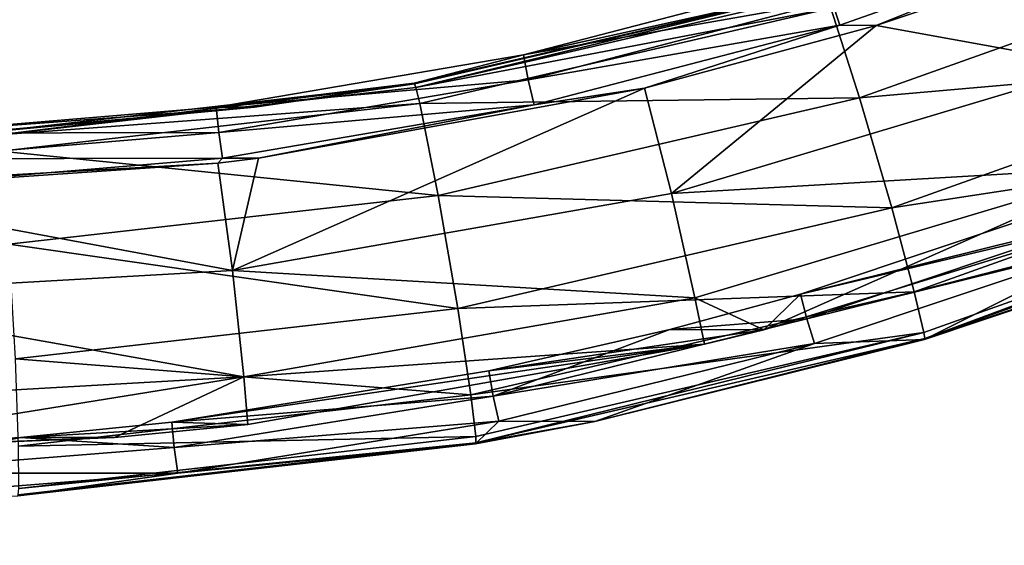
# Model space of a CAD drawing. Header units: millimetres. Extents: x 1 to 191, y -95 to 95.
# Tile 91 of 173: x 100 to 116, y -68 to -59. Entities that reach past the tile are written whole.
import ezdxf

# ---------------------------------------------------------------- set-up
doc = ezdxf.new("R2010")
doc.units = ezdxf.units.MM
doc.header["$LTSCALE"] = 25.4
doc.layers.get('0').update_dxf_attribs({"true_color": 0xff5454})

# ---------------------------------------------------------------- blocks, each defined once
blk = doc.blocks.new('DOWNLIGHT-ES111-9571-9575.STL')
at = {"color": 18, "true_color": 0x080808}
mesh = blk.add_polyface(dxfattribs=at)
corners = [(1.281, 95.294, 8.475), (25.24, 71.253, 8.475), (24.994, -70.747, 8.475), (191.281, 94.966, 8.475), (167.239, 71.008, 8.475), (190.953, -95.034, 8.475), (0.953, -94.705, 8.475), (166.994, -70.992, 8.475)]
mesh.append_faces([[corners[k] for k in face] for face in [(1, 3, 4), (6, 2, 5)]], dxfattribs={"vtx0": -1, "vtx1": -1, "color": 18})
mesh.append_faces([[corners[k] for k in face] for face in [(0, 1, 2), (1, 0, 3), (4, 3, 5), (2, 6, 0), (5, 2, 7), (5, 7, 4)]], dxfattribs={"vtx0": -1, "vtx2": -1, "color": 18})
mesh = blk.add_polyface(dxfattribs=at)
corners = [(0.953, -94.705, 11.715), (2.315, -93.348, 11.715), (1.281, 95.294, 11.715), (190.953, -95.034, 11.715), (189.595, -93.671, 11.715), (189.919, 93.609, 11.715), (2.639, 93.932, 11.715), (191.281, 94.966, 11.715)]
mesh.append_faces([[corners[k] for k in face] for face in [(0, 1, 2), (1, 3, 4), (4, 3, 5), (2, 6, 7), (6, 2, 1), (7, 5, 3)]], dxfattribs={"vtx0": -1, "vtx1": -1, "color": 18})
mesh.append_faces([[corners[k] for k in face] for face in [(1, 0, 3), (7, 6, 5)]], dxfattribs={"vtx0": -1, "vtx2": -1, "color": 18})
mesh = blk.add_polyface(dxfattribs=at)
corners = [(2.315, -93.348, 9.475), (19.325, -76.397, 9.475), (2.639, 93.932, 9.475), (189.595, -93.671, 9.475), (172.644, -76.662, 9.475), (172.909, 76.658, 9.475), (19.589, 76.923, 9.475), (189.919, 93.609, 9.475)]
mesh.append_faces([[corners[k] for k in face] for face in [(0, 1, 2), (1, 3, 4), (4, 3, 5), (2, 6, 7), (6, 2, 1), (7, 5, 3)]], dxfattribs={"vtx0": -1, "vtx1": -1, "color": 18})
mesh.append_faces([[corners[k] for k in face] for face in [(1, 0, 3), (7, 6, 5)]], dxfattribs={"vtx0": -1, "vtx2": -1, "color": 18})
mesh = blk.add_polyface(dxfattribs=at)
corners = [(19.325, -76.397, 23.975), (20.687, -75.039, 23.975), (19.589, 76.923, 23.975), (172.644, -76.662, 23.975), (171.287, -75.3, 23.975), (171.547, 75.3, 23.975), (20.947, 75.56, 23.975), (172.909, 76.658, 23.975)]
mesh.append_faces([[corners[k] for k in face] for face in [(0, 1, 2), (1, 3, 4), (4, 3, 5), (2, 6, 7), (6, 2, 1), (7, 5, 3)]], dxfattribs={"vtx0": -1, "vtx1": -1, "color": 18})
mesh.append_faces([[corners[k] for k in face] for face in [(1, 0, 3), (7, 6, 5)]], dxfattribs={"vtx0": -1, "vtx2": -1, "color": 18})
mesh = blk.add_polyface(dxfattribs=at)
corners = [(171.486, -75.5, 95.255), (20.747, 75.761, 95.255), (20.487, -75.239, 95.255), (171.747, 75.5, 95.255)]
mesh.append_faces([[corners[k] for k in face] for face in [(0, 1, 2), (1, 0, 3)]], dxfattribs={"vtx0": -1, "color": 18})
mesh = blk.add_polyface(dxfattribs=at)
corners = [(20.747, 75.761, 10.255), (21.646, 74.859, 10.255), (21.388, -74.341, 10.255), (171.747, 75.5, 10.255), (170.846, 74.601, 10.255), (171.486, -75.5, 10.255), (20.487, -75.239, 10.255), (170.588, -74.598, 10.255)]
mesh.append_faces([[corners[k] for k in face] for face in [(1, 3, 4), (6, 2, 5)]], dxfattribs={"vtx0": -1, "vtx1": -1, "color": 18})
mesh.append_faces([[corners[k] for k in face] for face in [(0, 1, 2), (1, 0, 3), (4, 3, 5), (2, 6, 0), (5, 2, 7), (5, 7, 4)]], dxfattribs={"vtx0": -1, "vtx2": -1, "color": 18})
mesh = blk.add_polyface(dxfattribs=at)
corners = [(20.687, -75.039, 9.475), (23.632, -72.104, 9.475), (20.947, 75.56, 9.475), (171.287, -75.3, 9.475), (168.352, -72.354, 9.475), (168.602, 72.365, 9.475), (23.882, 72.615, 9.475), (171.547, 75.3, 9.475)]
mesh.append_faces([[corners[k] for k in face] for face in [(0, 1, 2), (1, 3, 4), (4, 3, 5), (2, 6, 7), (6, 2, 1), (7, 5, 3)]], dxfattribs={"vtx0": -1, "vtx1": -1, "color": 18})
mesh.append_faces([[corners[k] for k in face] for face in [(1, 0, 3), (7, 6, 5)]], dxfattribs={"vtx0": -1, "vtx2": -1, "color": 18})
mesh = blk.add_polyface(dxfattribs=at)
corners = [(21.646, 74.859, 94.355), (170.588, -74.598, 94.355), (21.388, -74.341, 94.355), (170.846, 74.601, 94.355)]
mesh.append_faces([[corners[k] for k in face] for face in [(0, 1, 2), (1, 0, 3)]], dxfattribs={"vtx0": -1, "color": 18})
mesh = blk.add_polyface(dxfattribs=at)
corners = [(23.632, -72.104, 11.715), (24.994, -70.747, 11.715), (23.882, 72.615, 11.715), (168.352, -72.354, 11.715), (166.994, -70.992, 11.715), (167.239, 71.008, 11.715), (25.24, 71.253, 11.715), (168.602, 72.365, 11.715)]
mesh.append_faces([[corners[k] for k in face] for face in [(0, 1, 2), (1, 3, 4), (4, 3, 5), (2, 6, 7), (6, 2, 1), (7, 5, 3)]], dxfattribs={"vtx0": -1, "vtx1": -1, "color": 18})
mesh.append_faces([[corners[k] for k in face] for face in [(1, 0, 3), (7, 6, 5)]], dxfattribs={"vtx0": -1, "vtx2": -1, "color": 18})
blk = doc.blocks.new('DOWNLIGHT-II-9570.STL#2')
at = {"color": 18, "true_color": 0x080808}
mesh = blk.add_polyface(dxfattribs=at)
corners = [(195.743, 131.312, 11.299), (198.376, 124.225, 10.684), (198.277, 124.21, 10.551), (195.838, 131.338, 11.434)]
mesh.append_faces([[corners[k] for k in face] for face in [(0, 1, 2), (1, 0, 3)]], dxfattribs={"vtx0": -1, "color": 18})
mesh = blk.add_polyface(dxfattribs=at)
corners = [(198.376, 124.225, 10.684), (195.838, 131.338, 11.434), (196.774, 129.042, 11.279)]
mesh.append_faces([[corners[k] for k in face] for face in [(0, 1, 2)]], dxfattribs={"color": 18})
mesh = blk.add_polyface(dxfattribs=at)
corners = [(195.743, 131.312, 11.299), (197.611, 124.051, 10.207), (195.104, 131.079, 10.948), (198.277, 124.21, 10.551)]
mesh.append_faces([[corners[k] for k in face] for face in [(0, 1, 2), (1, 0, 3)]], dxfattribs={"vtx0": -1, "color": 18})
mesh = blk.add_polyface(dxfattribs=at)
corners = [(195.104, 131.079, 10.948), (196.236, 123.682, 9.88), (193.782, 130.557, 10.604), (197.611, 124.051, 10.207)]
mesh.append_faces([[corners[k] for k in face] for face in [(0, 1, 2), (1, 0, 3)]], dxfattribs={"vtx0": -1, "color": 18})
mesh = blk.add_polyface(dxfattribs=at)
corners = [(193.782, 130.557, 10.604), (194.432, 123.153, 9.882), (192.051, 129.826, 10.585), (196.236, 123.682, 9.88)]
mesh.append_faces([[corners[k] for k in face] for face in [(0, 1, 2), (1, 0, 3)]], dxfattribs={"vtx0": -1, "color": 18})
mesh = blk.add_polyface(dxfattribs=at)
corners = [(192.051, 129.826, 10.585), (192.965, 122.683, 10.258), (190.642, 129.193, 10.944), (194.432, 123.153, 9.882)]
mesh.append_faces([[corners[k] for k in face] for face in [(0, 1, 2), (1, 0, 3)]], dxfattribs={"vtx0": -1, "color": 18})
mesh = blk.add_polyface(dxfattribs=at)
corners = [(196.774, 129.042, 11.279), (196.771, 127.47, 26.196), (198.393, 124.221, 10.771)]
mesh.append_faces([[corners[k] for k in face] for face in [(0, 1, 2)]], dxfattribs={"color": 18})
mesh = blk.add_polyface(dxfattribs=at)
corners = [(196.774, 129.042, 11.279), (198.393, 124.221, 10.771), (198.376, 124.225, 10.684)]
mesh.append_faces([[corners[k] for k in face] for face in [(0, 1, 2)]], dxfattribs={"color": 18})
mesh = blk.add_polyface(dxfattribs=at)
corners = [(198.233, 121.584, 10.832), (196.293, 127.89, 11.496), (195.556, 127.647, 11.252)]
mesh.append_faces([[corners[k] for k in face] for face in [(0, 1, 2)]], dxfattribs={"color": 18})
mesh = blk.add_polyface(dxfattribs=at)
corners = [(196.293, 127.89, 11.496), (197.651, 122.185, 25.639), (195.985, 127.175, 26.165)]
mesh.append_faces([[corners[k] for k in face] for face in [(0, 1, 2)]], dxfattribs={"color": 18})
mesh = blk.add_polyface(dxfattribs=at)
corners = [(196.293, 127.89, 11.496), (198.233, 121.584, 10.832), (197.651, 122.185, 25.639)]
mesh.append_faces([[corners[k] for k in face] for face in [(0, 1, 2)]], dxfattribs={"color": 18})
mesh = blk.add_polyface(dxfattribs=at)
corners = [(192.843, 122.703, 16.735), (191.519, 127.72, 17.171), (191.129, 127.555, 17.246), (193.245, 122.834, 16.657)]
mesh.append_faces([[corners[k] for k in face] for face in [(0, 1, 2), (1, 0, 3)]], dxfattribs={"vtx0": -1, "color": 18})
mesh = blk.add_polyface(dxfattribs=at)
corners = [(191.519, 127.72, 17.171), (193.245, 122.834, 16.657), (193.246, 123.427, 11.035)]
mesh.append_faces([[corners[k] for k in face] for face in [(0, 1, 2)]], dxfattribs={"color": 18})
mesh = blk.add_polyface(dxfattribs=at)
corners = [(191.519, 127.72, 17.171), (193.246, 123.427, 11.035), (192.241, 126.43, 11.351)]
mesh.append_faces([[corners[k] for k in face] for face in [(0, 1, 2)]], dxfattribs={"color": 18})
mesh = blk.add_polyface(dxfattribs=at)
corners = [(196, 120.072, 10.314), (195.556, 127.647, 11.252), (193.907, 127.068, 11.051), (197.707, 120.457, 10.495)]
mesh.append_faces([[corners[k] for k in face] for face in [(0, 1, 2), (1, 0, 3)]], dxfattribs={"vtx0": -1, "color": 18})
mesh = blk.add_polyface(dxfattribs=at)
corners = [(198.233, 121.584, 10.832), (195.556, 127.647, 11.252), (197.707, 120.457, 10.495)]
mesh.append_faces([[corners[k] for k in face] for face in [(0, 1, 2)]], dxfattribs={"color": 18})
mesh = blk.add_polyface(dxfattribs=at)
corners = [(198.054, 122.291, 25.745), (196.771, 127.47, 26.196), (196.378, 127.313, 26.274), (198.458, 122.416, 25.664)]
mesh.append_faces([[corners[k] for k in face] for face in [(0, 1, 2), (1, 0, 3)]], dxfattribs={"vtx0": -1, "color": 18})
mesh = blk.add_polyface(dxfattribs=at)
corners = [(196.771, 127.47, 26.196), (198.458, 122.416, 25.664), (198.393, 124.221, 10.771)]
mesh.append_faces([[corners[k] for k in face] for face in [(0, 1, 2)]], dxfattribs={"color": 18})
mesh = blk.add_polyface(dxfattribs=at)
corners = [(197.651, 122.185, 25.639), (196.378, 127.313, 26.274), (195.985, 127.175, 26.165), (198.054, 122.291, 25.745)]
mesh.append_faces([[corners[k] for k in face] for face in [(0, 1, 2), (1, 0, 3)]], dxfattribs={"vtx0": -1, "color": 18})
mesh = blk.add_polyface(dxfattribs=at)
corners = [(193.907, 127.068, 11.051), (192.241, 126.43, 11.351), (193.246, 123.427, 11.035)]
mesh.append_faces([[corners[k] for k in face] for face in [(0, 1, 2)]], dxfattribs={"color": 18})
mesh = blk.add_polyface(dxfattribs=at)
corners = [(196, 120.072, 10.314), (193.907, 127.068, 11.051), (193.246, 123.427, 11.035)]
mesh.append_faces([[corners[k] for k in face] for face in [(0, 1, 2)]], dxfattribs={"color": 18})
mesh = blk.add_polyface(dxfattribs=at)
corners = [(198.277, 124.21, 10.551), (200.082, 116.87, 9.909), (199.981, 116.867, 9.777), (198.376, 124.225, 10.684)]
mesh.append_faces([[corners[k] for k in face] for face in [(0, 1, 2), (1, 0, 3)]], dxfattribs={"vtx0": -1, "color": 18})
mesh = blk.add_polyface(dxfattribs=at)
corners = [(198.376, 124.225, 10.684), (198.393, 124.221, 10.771), (199.733, 118.816, 10.201)]
mesh.append_faces([[corners[k] for k in face] for face in [(0, 1, 2)]], dxfattribs={"color": 18})
mesh = blk.add_polyface(dxfattribs=at)
corners = [(200.082, 116.87, 9.909), (198.376, 124.225, 10.684), (199.733, 118.816, 10.201)]
mesh.append_faces([[corners[k] for k in face] for face in [(0, 1, 2)]], dxfattribs={"color": 18})
mesh = blk.add_polyface(dxfattribs=at)
corners = [(198.277, 124.21, 10.551), (199.297, 116.784, 9.442), (197.611, 124.051, 10.207), (199.981, 116.867, 9.777)]
mesh.append_faces([[corners[k] for k in face] for face in [(0, 1, 2), (1, 0, 3)]], dxfattribs={"vtx0": -1, "color": 18})
mesh = blk.add_polyface(dxfattribs=at)
corners = [(198.393, 124.221, 10.771), (198.458, 122.416, 25.664), (199.733, 118.816, 10.201)]
mesh.append_faces([[corners[k] for k in face] for face in [(0, 1, 2)]], dxfattribs={"color": 18})
mesh = blk.add_polyface(dxfattribs=at)
corners = [(197.611, 124.051, 10.207), (197.885, 116.574, 9.131), (196.236, 123.682, 9.88), (199.297, 116.784, 9.442)]
mesh.append_faces([[corners[k] for k in face] for face in [(0, 1, 2), (1, 0, 3)]], dxfattribs={"vtx0": -1, "color": 18})
mesh = blk.add_polyface(dxfattribs=at)
corners = [(196.236, 123.682, 9.88), (196.033, 116.252, 9.155), (194.432, 123.153, 9.882), (197.885, 116.574, 9.131)]
mesh.append_faces([[corners[k] for k in face] for face in [(0, 1, 2), (1, 0, 3)]], dxfattribs={"vtx0": -1, "color": 18})
mesh = blk.add_polyface(dxfattribs=at)
corners = [(193.246, 123.427, 11.035), (193.245, 122.834, 16.657), (194.275, 119.63, 10.635)]
mesh.append_faces([[corners[k] for k in face] for face in [(0, 1, 2)]], dxfattribs={"color": 18})
mesh = blk.add_polyface(dxfattribs=at)
corners = [(196, 120.072, 10.314), (193.246, 123.427, 11.035), (194.275, 119.63, 10.635)]
mesh.append_faces([[corners[k] for k in face] for face in [(0, 1, 2)]], dxfattribs={"color": 18})
mesh = blk.add_polyface(dxfattribs=at)
corners = [(194.432, 123.153, 9.882), (194.527, 115.951, 9.549), (192.965, 122.683, 10.258), (196.033, 116.252, 9.155)]
mesh.append_faces([[corners[k] for k in face] for face in [(0, 1, 2), (1, 0, 3)]], dxfattribs={"vtx0": -1, "color": 18})
mesh = blk.add_polyface(dxfattribs=at)
corners = [(194.137, 117.724, 16.21), (193.245, 122.834, 16.657), (192.843, 122.703, 16.735), (194.548, 117.821, 16.129)]
mesh.append_faces([[corners[k] for k in face] for face in [(0, 1, 2), (1, 0, 3)]], dxfattribs={"vtx0": -1, "color": 18})
mesh = blk.add_polyface(dxfattribs=at)
corners = [(193.245, 122.834, 16.657), (194.548, 117.821, 16.129), (194.275, 119.63, 10.635)]
mesh.append_faces([[corners[k] for k in face] for face in [(0, 1, 2)]], dxfattribs={"color": 18})
mesh = blk.add_polyface(dxfattribs=at)
corners = [(193.727, 117.647, 16.11), (192.843, 122.703, 16.735), (192.441, 122.591, 16.631), (194.137, 117.724, 16.21)]
mesh.append_faces([[corners[k] for k in face] for face in [(0, 1, 2), (1, 0, 3)]], dxfattribs={"vtx0": -1, "color": 18})
mesh = blk.add_polyface(dxfattribs=at)
corners = [(192.965, 122.683, 10.258), (194.264, 115.887, 9.731), (192.709, 122.589, 10.437), (194.527, 115.951, 9.549)]
mesh.append_faces([[corners[k] for k in face] for face in [(0, 1, 2), (1, 0, 3)]], dxfattribs={"vtx0": -1, "color": 18})
mesh = blk.add_polyface(dxfattribs=at)
corners = [(192.441, 122.591, 16.631), (192.642, 122.552, 10.594), (193.727, 117.647, 16.11)]
mesh.append_faces([[corners[k] for k in face] for face in [(0, 1, 2)]], dxfattribs={"color": 18})
mesh = blk.add_polyface(dxfattribs=at)
corners = [(192.642, 122.552, 10.594), (194.203, 115.865, 9.836), (194.195, 115.859, 9.889), (192.65, 122.56, 10.542)]
mesh.append_faces([[corners[k] for k in face] for face in [(0, 1, 2), (1, 0, 3)]], dxfattribs={"vtx0": -1, "color": 18})
mesh = blk.add_polyface(dxfattribs=at)
corners = [(192.642, 122.552, 10.594), (194.195, 115.859, 9.889), (193.727, 117.647, 16.11)]
mesh.append_faces([[corners[k] for k in face] for face in [(0, 1, 2)]], dxfattribs={"color": 18})
mesh = blk.add_polyface(dxfattribs=at)
corners = [(192.65, 122.56, 10.542), (194.264, 115.887, 9.731), (194.203, 115.865, 9.836), (192.709, 122.589, 10.437)]
mesh.append_faces([[corners[k] for k in face] for face in [(0, 1, 2), (1, 0, 3)]], dxfattribs={"vtx0": -1, "color": 18})
mesh = blk.add_polyface(dxfattribs=at)
corners = [(198.23, 120.047, 25.414), (198.054, 122.291, 25.745), (197.651, 122.185, 25.639)]
mesh.append_faces([[corners[k] for k in face] for face in [(0, 1, 2)]], dxfattribs={"color": 18})
mesh = blk.add_polyface(dxfattribs=at)
corners = [(199.319, 117.151, 25.204), (198.458, 122.416, 25.664), (198.054, 122.291, 25.745), (199.73, 117.243, 25.119)]
mesh.append_faces([[corners[k] for k in face] for face in [(0, 1, 2), (1, 0, 3)]], dxfattribs={"vtx0": -1, "color": 18})
mesh = blk.add_polyface(dxfattribs=at)
corners = [(199.319, 117.151, 25.204), (198.054, 122.291, 25.745), (198.23, 120.047, 25.414)]
mesh.append_faces([[corners[k] for k in face] for face in [(0, 1, 2)]], dxfattribs={"color": 18})
mesh = blk.add_polyface(dxfattribs=at)
corners = [(198.458, 122.416, 25.664), (199.73, 117.243, 25.119), (199.733, 118.816, 10.201)]
mesh.append_faces([[corners[k] for k in face] for face in [(0, 1, 2)]], dxfattribs={"color": 18})
mesh = blk.add_polyface(dxfattribs=at)
corners = [(197.651, 122.185, 25.639), (198.233, 121.584, 10.832), (198.23, 120.047, 25.414)]
mesh.append_faces([[corners[k] for k in face] for face in [(0, 1, 2)]], dxfattribs={"color": 18})
mesh = blk.add_polyface(dxfattribs=at)
corners = [(198.47, 120.613, 10.729), (198.233, 121.584, 10.832), (197.707, 120.457, 10.495)]
mesh.append_faces([[corners[k] for k in face] for face in [(0, 1, 2)]], dxfattribs={"color": 18})
mesh = blk.add_polyface(dxfattribs=at)
corners = [(198.233, 121.584, 10.832), (198.907, 117.078, 25.101), (198.23, 120.047, 25.414)]
mesh.append_faces([[corners[k] for k in face] for face in [(0, 1, 2)]], dxfattribs={"color": 18})
mesh = blk.add_polyface(dxfattribs=at)
corners = [(198.233, 121.584, 10.832), (198.47, 120.613, 10.729), (198.907, 117.078, 25.101)]
mesh.append_faces([[corners[k] for k in face] for face in [(0, 1, 2)]], dxfattribs={"color": 18})
mesh = blk.add_polyface(dxfattribs=at)
corners = [(199.004, 113.067, 9.716), (198.47, 120.613, 10.729), (197.707, 120.457, 10.495), (199.783, 113.133, 9.941)]
mesh.append_faces([[corners[k] for k in face] for face in [(0, 1, 2), (1, 0, 3)]], dxfattribs={"vtx0": -1, "color": 18})
mesh = blk.add_polyface(dxfattribs=at)
corners = [(198.47, 120.613, 10.729), (199.783, 113.133, 9.941), (199.746, 111.887, 24.554)]
mesh.append_faces([[corners[k] for k in face] for face in [(0, 1, 2)]], dxfattribs={"color": 18})
mesh = blk.add_polyface(dxfattribs=at)
corners = [(198.47, 120.613, 10.729), (199.746, 111.887, 24.554), (198.907, 117.078, 25.101)]
mesh.append_faces([[corners[k] for k in face] for face in [(0, 1, 2)]], dxfattribs={"color": 18})
mesh = blk.add_polyface(dxfattribs=at)
corners = [(197.262, 112.882, 9.556), (197.707, 120.457, 10.495), (196, 120.072, 10.314), (199.004, 113.067, 9.716)]
mesh.append_faces([[corners[k] for k in face] for face in [(0, 1, 2), (1, 0, 3)]], dxfattribs={"vtx0": -1, "color": 18})
mesh = blk.add_polyface(dxfattribs=at)
corners = [(197.262, 112.882, 9.556), (196, 120.072, 10.314), (194.275, 119.63, 10.635)]
mesh.append_faces([[corners[k] for k in face] for face in [(0, 1, 2)]], dxfattribs={"color": 18})
mesh = blk.add_polyface(dxfattribs=at)
corners = [(199.319, 117.151, 25.204), (198.23, 120.047, 25.414), (198.907, 117.078, 25.101)]
mesh.append_faces([[corners[k] for k in face] for face in [(0, 1, 2)]], dxfattribs={"color": 18})
mesh = blk.add_polyface(dxfattribs=at)
corners = [(194.275, 119.63, 10.635), (194.548, 117.821, 16.129), (195.42, 113.309, 9.969)]
mesh.append_faces([[corners[k] for k in face] for face in [(0, 1, 2)]], dxfattribs={"color": 18})
mesh = blk.add_polyface(dxfattribs=at)
corners = [(197.262, 112.882, 9.556), (194.275, 119.63, 10.635), (195.42, 113.309, 9.969)]
mesh.append_faces([[corners[k] for k in face] for face in [(0, 1, 2)]], dxfattribs={"color": 18})
mesh = blk.add_polyface(dxfattribs=at)
corners = [(199.733, 118.816, 10.201), (199.73, 117.243, 25.119), (200.1, 116.864, 9.996)]
mesh.append_faces([[corners[k] for k in face] for face in [(0, 1, 2)]], dxfattribs={"color": 18})
mesh = blk.add_polyface(dxfattribs=at)
corners = [(199.733, 118.816, 10.201), (200.1, 116.864, 9.996), (200.082, 116.87, 9.909)]
mesh.append_faces([[corners[k] for k in face] for face in [(0, 1, 2)]], dxfattribs={"color": 18})
mesh = blk.add_polyface(dxfattribs=at)
corners = [(195.003, 112.654, 15.676), (194.548, 117.821, 16.129), (194.137, 117.724, 16.21), (195.419, 112.716, 15.591)]
mesh.append_faces([[corners[k] for k in face] for face in [(0, 1, 2), (1, 0, 3)]], dxfattribs={"vtx0": -1, "color": 18})
mesh = blk.add_polyface(dxfattribs=at)
corners = [(194.548, 117.821, 16.129), (195.419, 112.716, 15.591), (195.42, 113.309, 9.969)]
mesh.append_faces([[corners[k] for k in face] for face in [(0, 1, 2)]], dxfattribs={"color": 18})
mesh = blk.add_polyface(dxfattribs=at)
corners = [(194.586, 112.612, 15.58), (194.137, 117.724, 16.21), (193.727, 117.647, 16.11), (195.003, 112.654, 15.676)]
mesh.append_faces([[corners[k] for k in face] for face in [(0, 1, 2), (1, 0, 3)]], dxfattribs={"vtx0": -1, "color": 18})
mesh = blk.add_polyface(dxfattribs=at)
corners = [(193.727, 117.647, 16.11), (194.195, 115.859, 9.889), (194.586, 112.612, 15.58)]
mesh.append_faces([[corners[k] for k in face] for face in [(0, 1, 2)]], dxfattribs={"color": 18})
mesh = blk.add_polyface(dxfattribs=at)
corners = [(199.746, 111.887, 24.554), (199.319, 117.151, 25.204), (198.907, 117.078, 25.101), (200.163, 111.926, 24.653)]
mesh.append_faces([[corners[k] for k in face] for face in [(0, 1, 2), (1, 0, 3)]], dxfattribs={"vtx0": -1, "color": 18})
mesh = blk.add_polyface(dxfattribs=at)
corners = [(200.163, 111.926, 24.653), (199.73, 117.243, 25.119), (199.319, 117.151, 25.204), (200.58, 111.986, 24.565)]
mesh.append_faces([[corners[k] for k in face] for face in [(0, 1, 2), (1, 0, 3)]], dxfattribs={"vtx0": -1, "color": 18})
mesh = blk.add_polyface(dxfattribs=at)
corners = [(199.73, 117.243, 25.119), (200.58, 111.986, 24.565), (200.1, 116.864, 9.996)]
mesh.append_faces([[corners[k] for k in face] for face in [(0, 1, 2)]], dxfattribs={"color": 18})
mesh = blk.add_polyface(dxfattribs=at)
corners = [(199.981, 116.867, 9.777), (200.139, 109.374, 8.661), (199.297, 116.784, 9.442), (200.832, 109.378, 8.988)]
mesh.append_faces([[corners[k] for k in face] for face in [(0, 1, 2), (1, 0, 3)]], dxfattribs={"vtx0": -1, "color": 18})
mesh = blk.add_polyface(dxfattribs=at)
corners = [(200.832, 109.378, 8.988), (200.082, 116.87, 9.909), (200.934, 109.37, 9.119), (199.981, 116.867, 9.777)]
mesh.append_faces([[corners[k] for k in face] for face in [(0, 1, 2), (1, 0, 3)]], dxfattribs={"vtx0": -1, "color": 18})
mesh = blk.add_polyface(dxfattribs=at)
corners = [(200.934, 109.37, 9.119), (200.1, 116.864, 9.996), (200.952, 109.362, 9.205), (200.082, 116.87, 9.909)]
mesh.append_faces([[corners[k] for k in face] for face in [(0, 1, 2), (1, 0, 3)]], dxfattribs={"vtx0": -1, "color": 18})
mesh = blk.add_polyface(dxfattribs=at)
corners = [(200.1, 116.864, 9.996), (200.58, 111.986, 24.565), (200.952, 109.362, 9.205)]
mesh.append_faces([[corners[k] for k in face] for face in [(0, 1, 2)]], dxfattribs={"color": 18})
mesh = blk.add_polyface(dxfattribs=at)
corners = [(199.297, 116.784, 9.442), (198.708, 109.325, 8.367), (197.885, 116.574, 9.131), (200.139, 109.374, 8.661)]
mesh.append_faces([[corners[k] for k in face] for face in [(0, 1, 2), (1, 0, 3)]], dxfattribs={"vtx0": -1, "color": 18})
mesh = blk.add_polyface(dxfattribs=at)
corners = [(197.885, 116.574, 9.131), (196.833, 109.216, 8.414), (196.033, 116.252, 9.155), (198.708, 109.325, 8.367)]
mesh.append_faces([[corners[k] for k in face] for face in [(0, 1, 2), (1, 0, 3)]], dxfattribs={"vtx0": -1, "color": 18})
mesh = blk.add_polyface(dxfattribs=at)
corners = [(196.033, 116.252, 9.155), (195.307, 109.087, 8.826), (194.527, 115.951, 9.549), (196.833, 109.216, 8.414)]
mesh.append_faces([[corners[k] for k in face] for face in [(0, 1, 2), (1, 0, 3)]], dxfattribs={"vtx0": -1, "color": 18})
mesh = blk.add_polyface(dxfattribs=at)
corners = [(194.203, 115.865, 9.836), (194.587, 113.24, 9.613), (194.195, 115.859, 9.889)]
mesh.append_faces([[corners[k] for k in face] for face in [(0, 1, 2)]], dxfattribs={"color": 18})
mesh = blk.add_polyface(dxfattribs=at)
corners = [(194.195, 115.859, 9.889), (194.587, 113.24, 9.613), (194.586, 112.612, 15.58)]
mesh.append_faces([[corners[k] for k in face] for face in [(0, 1, 2)]], dxfattribs={"color": 18})
mesh = blk.add_polyface(dxfattribs=at)
corners = [(194.203, 115.865, 9.836), (195.04, 109.053, 9.011), (194.978, 109.038, 9.117), (194.264, 115.887, 9.731)]
mesh.append_faces([[corners[k] for k in face] for face in [(0, 1, 2), (1, 0, 3)]], dxfattribs={"vtx0": -1, "color": 18})
mesh = blk.add_polyface(dxfattribs=at)
corners = [(194.978, 109.038, 9.117), (194.587, 113.24, 9.613), (194.203, 115.865, 9.836)]
mesh.append_faces([[corners[k] for k in face] for face in [(0, 1, 2)]], dxfattribs={"color": 18})
mesh = blk.add_polyface(dxfattribs=at)
corners = [(194.527, 115.951, 9.549), (195.04, 109.053, 9.011), (194.264, 115.887, 9.731), (195.307, 109.087, 8.826)]
mesh.append_faces([[corners[k] for k in face] for face in [(0, 1, 2), (1, 0, 3)]], dxfattribs={"vtx0": -1, "color": 18})
mesh = blk.add_polyface(dxfattribs=at)
corners = [(195.42, 113.309, 9.969), (195.419, 112.716, 15.591), (195.501, 112.642, 9.898)]
mesh.append_faces([[corners[k] for k in face] for face in [(0, 1, 2)]], dxfattribs={"color": 18})
mesh = blk.add_polyface(dxfattribs=at)
corners = [(197.262, 112.882, 9.556), (195.42, 113.309, 9.969), (195.501, 112.642, 9.898)]
mesh.append_faces([[corners[k] for k in face] for face in [(0, 1, 2)]], dxfattribs={"color": 18})
mesh = blk.add_polyface(dxfattribs=at)
corners = [(194.587, 113.24, 9.613), (195.013, 107.522, 15.043), (194.586, 112.612, 15.58)]
mesh.append_faces([[corners[k] for k in face] for face in [(0, 1, 2)]], dxfattribs={"color": 18})
mesh = blk.add_polyface(dxfattribs=at)
corners = [(194.587, 113.24, 9.613), (194.978, 109.038, 9.117), (194.971, 109.032, 9.169)]
mesh.append_faces([[corners[k] for k in face] for face in [(0, 1, 2)]], dxfattribs={"color": 18})
mesh = blk.add_polyface(dxfattribs=at)
corners = [(194.587, 113.24, 9.613), (194.971, 109.032, 9.169), (195.013, 107.522, 15.043)]
mesh.append_faces([[corners[k] for k in face] for face in [(0, 1, 2)]], dxfattribs={"color": 18})
mesh = blk.add_polyface(dxfattribs=at)
corners = [(199.999, 110.945, 9.71), (199.783, 113.133, 9.941), (199.004, 113.067, 9.716)]
mesh.append_faces([[corners[k] for k in face] for face in [(0, 1, 2)]], dxfattribs={"color": 18})
mesh = blk.add_polyface(dxfattribs=at)
corners = [(199.783, 113.133, 9.941), (199.996, 109.408, 24.293), (199.746, 111.887, 24.554)]
mesh.append_faces([[corners[k] for k in face] for face in [(0, 1, 2)]], dxfattribs={"color": 18})
mesh = blk.add_polyface(dxfattribs=at)
corners = [(199.783, 113.133, 9.941), (199.999, 110.945, 9.71), (199.996, 109.408, 24.293)]
mesh.append_faces([[corners[k] for k in face] for face in [(0, 1, 2)]], dxfattribs={"color": 18})
mesh = blk.add_polyface(dxfattribs=at)
corners = [(197.676, 105.595, 8.788), (199.004, 113.067, 9.716), (197.262, 112.882, 9.556), (199.43, 105.577, 8.927)]
mesh.append_faces([[corners[k] for k in face] for face in [(0, 1, 2), (1, 0, 3)]], dxfattribs={"vtx0": -1, "color": 18})
mesh = blk.add_polyface(dxfattribs=at)
corners = [(200.214, 105.553, 9.142), (199.004, 113.067, 9.716), (199.43, 105.577, 8.927)]
mesh.append_faces([[corners[k] for k in face] for face in [(0, 1, 2)]], dxfattribs={"color": 18})
mesh = blk.add_polyface(dxfattribs=at)
corners = [(200.214, 105.553, 9.142), (199.999, 110.945, 9.71), (199.004, 113.067, 9.716)]
mesh.append_faces([[corners[k] for k in face] for face in [(0, 1, 2)]], dxfattribs={"color": 18})
mesh = blk.add_polyface(dxfattribs=at)
corners = [(195.904, 105.56, 9.152), (197.262, 112.882, 9.556), (195.501, 112.642, 9.898), (197.676, 105.595, 8.788)]
mesh.append_faces([[corners[k] for k in face] for face in [(0, 1, 2), (1, 0, 3)]], dxfattribs={"vtx0": -1, "color": 18})
mesh = blk.add_polyface(dxfattribs=at)
corners = [(195.013, 107.522, 15.043), (195.003, 112.654, 15.676), (194.586, 112.612, 15.58), (195.432, 107.529, 15.136)]
mesh.append_faces([[corners[k] for k in face] for face in [(0, 1, 2), (1, 0, 3)]], dxfattribs={"vtx0": -1, "color": 18})
mesh = blk.add_polyface(dxfattribs=at)
corners = [(195.432, 107.529, 15.136), (195.419, 112.716, 15.591), (195.003, 112.654, 15.676), (195.852, 107.556, 15.047)]
mesh.append_faces([[corners[k] for k in face] for face in [(0, 1, 2), (1, 0, 3)]], dxfattribs={"vtx0": -1, "color": 18})
mesh = blk.add_polyface(dxfattribs=at)
corners = [(195.419, 112.716, 15.591), (195.852, 107.556, 15.047), (195.501, 112.642, 9.898)]
mesh.append_faces([[corners[k] for k in face] for face in [(0, 1, 2)]], dxfattribs={"color": 18})
mesh = blk.add_polyface(dxfattribs=at)
corners = [(195.501, 112.642, 9.898), (195.852, 107.556, 15.047), (195.904, 105.56, 9.152)]
mesh.append_faces([[corners[k] for k in face] for face in [(0, 1, 2)]], dxfattribs={"color": 18})
mesh = blk.add_polyface(dxfattribs=at)
corners = [(200.582, 106.651, 24.097), (200.58, 111.986, 24.565), (200.163, 111.926, 24.653), (201.002, 106.677, 24.005)]
mesh.append_faces([[corners[k] for k in face] for face in [(0, 1, 2), (1, 0, 3)]], dxfattribs={"vtx0": -1, "color": 18})
mesh = blk.add_polyface(dxfattribs=at)
corners = [(200.58, 111.986, 24.565), (201.002, 106.677, 24.005), (200.952, 109.362, 9.205)]
mesh.append_faces([[corners[k] for k in face] for face in [(0, 1, 2)]], dxfattribs={"color": 18})
mesh = blk.add_polyface(dxfattribs=at)
corners = [(200.163, 111.926, 24.653), (199.746, 111.887, 24.554), (199.996, 109.408, 24.293)]
mesh.append_faces([[corners[k] for k in face] for face in [(0, 1, 2)]], dxfattribs={"color": 18})
mesh = blk.add_polyface(dxfattribs=at)
corners = [(200.582, 106.651, 24.097), (200.163, 111.926, 24.653), (199.996, 109.408, 24.293)]
mesh.append_faces([[corners[k] for k in face] for face in [(0, 1, 2)]], dxfattribs={"color": 18})
mesh = blk.add_polyface(dxfattribs=at)
corners = [(199.999, 110.945, 9.71), (200.162, 106.645, 24.002), (199.996, 109.408, 24.293)]
mesh.append_faces([[corners[k] for k in face] for face in [(0, 1, 2)]], dxfattribs={"color": 18})
mesh = blk.add_polyface(dxfattribs=at)
corners = [(199.999, 110.945, 9.71), (200.214, 105.553, 9.142), (200.162, 106.645, 24.002)]
mesh.append_faces([[corners[k] for k in face] for face in [(0, 1, 2)]], dxfattribs={"color": 18})
mesh = blk.add_polyface(dxfattribs=at)
corners = [(200.582, 106.651, 24.097), (199.996, 109.408, 24.293), (200.162, 106.645, 24.002)]
mesh.append_faces([[corners[k] for k in face] for face in [(0, 1, 2)]], dxfattribs={"color": 18})
blk = doc.blocks.new('Grupuj#3')
at = {"color": 0}
blk.add_blockref('DOWNLIGHT-II-9570.STL#2', (-36.403, -2.054, -1.251), dxfattribs=at)
blk = doc.blocks.new('Grupuj#1')
at = {"color": 0}
blk.add_blockref('DOWNLIGHT-ES111-9571-9575.STL', (-0.953, 95.034, -1.251), dxfattribs=at)
at = {"color": 0, "rotation": 270}
blk.add_blockref('Grupuj#3', (-7.989, 192.813), dxfattribs=at)

msp = doc.modelspace()

# ---------------------------------------------------------------- block references
at = {"color": 0}
msp.add_blockref('Grupuj#1', (0.953, -95.034, 1.251), dxfattribs=at)

doc.saveas('drawing.dxf')
